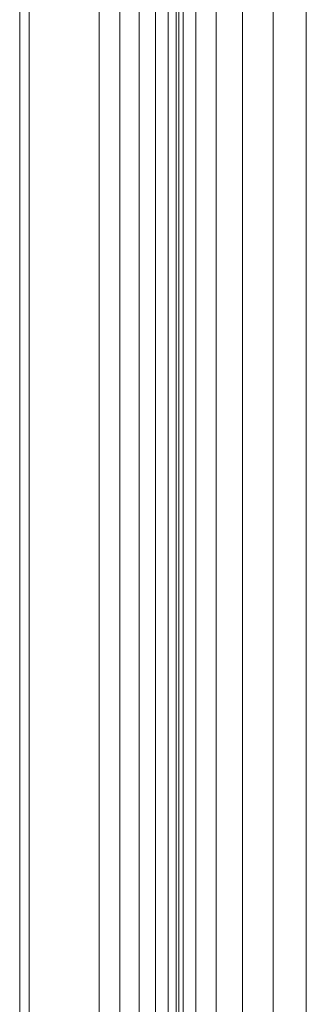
# Model space of a CAD drawing. Header units: millimetres. Extents: x 25703 to 50721, y 2709 to 39176.
# Tile 57 of 65: x 39503 to 39593, y 34396 to 34705. Entities that reach past the tile are written whole.
import ezdxf

# ---------------------------------------------------------------- set-up
doc = ezdxf.new("R2010")
doc.units = ezdxf.units.MM
doc.layers.add('M-EQPM-____-OTLN', color=50, linetype='Continuous', lineweight=20)

# ---------------------------------------------------------------- blocks, each defined once
blk = doc.blocks.new('Прямая форма - V line-610915-В_Этаж 02_Вентиляция')
at = {"layer": 'M-EQPM-____-OTLN', "color": 253}
for p, q in [((-357.32, -648.1), (-357.32, 647.68)), ((-353.35, -647.84), (-353.35, 647.84)), ((-350.85, 647.68), (-350.85, -647.68)), ((-350, 647.62), (-350, -647.62)), ((-348.64, -647.53), (-348.64, 647.53)), ((-344.64, 647.27), (-344.64, -647.27)), ((-338.28, 646.85), (-338.28, -646.85)), ((-330, 646.31), (-330, -646.31)), ((-320.35, 645.68), (-320.35, -645.68)), ((-310, 0), (-310, 645)), ((-310, 645), (-310, -645)), ((-362.5, -648.44), (-362.5, 642.5)), ((-368.53, -648.84), (-368.53, 636.47)), ((-375, -649.26), (-375, 630)), ((-397, 608), (-397, -762)), ((-400, -762), (-400, 605)), ((-310, -645), (-310, 0))]:
    blk.add_line(p, q, dxfattribs=at)
blk = doc.blocks.new('Прямая форма - FU - 055-610916-В_Этаж 02_Вентиляция')
blk.add_blockref('Прямая форма - V line-610915-В_Этаж 02_Вентиляция', (0, 0))
blk = doc.blocks.new('V line_ifc_RVT-1-В_Этаж 02_Вентиляция')
at = {"layer": 'M-EQPM-____-OTLN', "color": 253, "lineweight": 20}
blk.add_blockref('Прямая форма - FU - 055-610916-В_Этаж 02_Вентиляция', (39903.24, 34532.63), dxfattribs=at)

msp = doc.modelspace()

# ---------------------------------------------------------------- block references
at = {"lineweight": 9}
msp.add_blockref('V line_ifc_RVT-1-В_Этаж 02_Вентиляция', (0, 0), dxfattribs=at)

doc.saveas('drawing.dxf')
